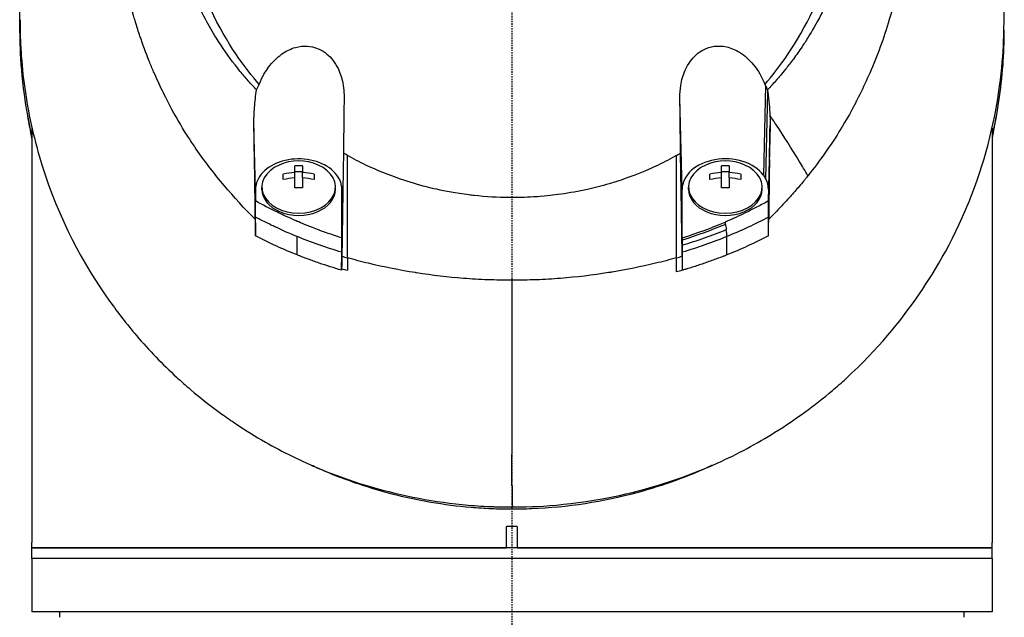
# Model space of a CAD drawing. Header units: millimetres. Extents: x 0 to 4378, y 0 to 2376.
# Tile 179 of 236: x 2207 to 2299, y 1583 to 1639. Entities that reach past the tile are written whole.
import ezdxf

# ---------------------------------------------------------------- set-up
doc = ezdxf.new("R2010")
doc.units = ezdxf.units.MM
doc.header["$LTSCALE"] = 0.2
doc.linetypes.add('CENTER2', pattern=[1.125, 0.75, -0.125, 0.125, -0.125])
doc.layers.add('02_Center Line', color=1, linetype='CENTER2')

# ---------------------------------------------------------------- blocks, each defined once
blk = doc.blocks.new('A$C6df8b870')
for p, q in [((23.754, 972.87), (23.572, 964.461)), ((23.789, 964.118), (23.976, 972.252)), ((15.954, 963.124), (15.742, 971.711)), ((-45, 968.893), (-45, 930)), ((-24.042, 963.124), (-24.19, 969.131)), ((24.19, 969.112), (24.042, 963.124)), ((45, 968.859), (45, 930)), ((24.042, 962.042), (24.138, 965.931)), ((-20.363, 964.704), (-20.363, 965.313)), ((-20.363, 964.786), (-19.638, 964.786)), ((-20.363, 964.191), (-20.363, 964.704)), ((-19.638, 965.313), (-19.638, 964.704)), ((-19.638, 964.191), (-19.638, 964.704)), ((19.637, 964.704), (19.637, 965.313)), ((19.637, 964.786), (20.362, 964.786)), ((19.637, 964.191), (19.637, 964.704)), ((20.362, 965.313), (20.362, 964.704)), ((20.362, 964.191), (20.362, 964.704)), ((-21.45, 964.032), (-21.45, 964.544)), ((-20.363, 963.263), (-20.363, 964.191)), ((-19.638, 964.191), (-19.638, 963.263)), ((-18.55, 964.544), (-18.55, 964.032)), ((18.55, 964.032), (18.55, 964.544)), ((19.637, 963.263), (19.637, 964.191)), ((20.362, 964.191), (20.362, 963.263)), ((21.45, 964.544), (21.45, 964.032)), ((-24.042, 963.124), (-24.042, 962.035)), ((-23.45, 963.124), (-23.45, 963.336)), ((-16.55, 963.124), (-16.55, 963.336)), ((15.954, 958.581), (15.954, 963.124)), ((16.55, 963.124), (16.55, 963.336)), ((23.45, 963.124), (23.45, 963.336)), ((24.042, 963.124), (24.042, 962.042)), ((-15.877, 961.702), (-15.954, 958.574)), ((-21.5, 960.736), (-21.5, 960.736)), ((21.5, 960.734), (21.5, 960.735)), ((-18.5, 959.459), (-18.5, 959.461)), ((18.5, 959.459), (18.5, 959.459)), ((-20.133, 956.974), (-20.143, 958.694)), ((-15.954, 958.419), (-15.954, 956.616)), ((15.954, 958.362), (15.954, 956.854)), ((16.491, 958.752), (16.49, 958.752)), ((20.133, 956.974), (20.143, 958.699)), ((-18.5, 958.064), (-18.5, 958.064)), ((-0.001, 933.164), (0.032, 933.345)), ((0.5, 931.5), (-0.5, 931.5)), ((-0.5, 929.5), (-0.5, 931.5)), ((0.5, 931.5), (0.5, 929.5)), ((-45, 929.5), (-45, 930)), ((-45, 929.5), (-0.5, 929.5)), ((45, 929.5), (-45, 929.5)), ((-45, 928.5), (-45, 929.5)), ((0.5, 929.5), (45, 929.5)), ((45, 929.5), (45, 930)), ((45, 928.5), (45, 929.5)), ((45, 928.5), (-45, 928.5)), ((-45, 928.5), (-45, 923.5)), ((45, 928.5), (-45, 928.5)), ((45, 928.5), (45, 923.5)), ((45, 923.5), (-45, 923.5)), ((-42.394, 923), (-42.403, 923.5)), ((42.394, 923), (42.403, 923.5))]:
    blk.add_line(p, q)
for centre, radius, start, end in [((0, 979.85), 34, 349.8634, 349.87184), ((-20, 961.271), 4.52, 65.95452, 114.04548), ((20, 961.271), 4.52, 65.95452, 114.04548), ((-11, 952.85), 3, 102.038, 102.16364), ((10, 952.85), 3, 69.72097, 69.84456)]:
    blk.add_arc(centre, radius, start, end)
for centre, major_axis, ratio, start_param, end_param in [((25.746, 966.67), (-4.318, 6.861), 0.066355, 5.03673, 5.186484), ((-15.465, 1010.5), (0.009, -189.034), 0.000173, 1.282225, 1.334851), ((-82.949, 920.939), (-122.611, -1.093), 0.817867, 3.578968, 3.594019), ((-20, 963.336), (-3.45, 0), 0.706849, 5.275451, 10.432512), ((-20, 961.527), (-4.505, 0), 0.707364, 4.792943, 5.040089), ((-20, 962.296), (-4.281, 0), 0.707364, 4.627603, 4.797175), ((-20, 961.527), (-4.505, 0), 0.707364, 4.384689, 4.631835), ((20, 963.336), (-3.45, 0), 0.706849, 5.275451, 10.432512), ((20, 961.527), (-4.505, 0), 0.707364, 4.792943, 5.040089), ((20, 962.296), (-4.281, 0), 0.707364, 4.627603, 4.797175), ((20, 961.527), (-4.505, 0), 0.707364, 4.384689, 4.631835), ((-20, 961.015), (4.505, 0), 0.707364, 1.65135, 1.898497), ((-20, 961.015), (4.505, 0), 0.707364, 1.243096, 1.490243), ((20, 961.015), (4.505, 0), 0.707364, 1.65135, 1.898497), ((20, 961.015), (4.505, 0), 0.707364, 1.243096, 1.490243), ((19.998, 963.124), (4.044, 0), 0.706849, 0.355192, 0.486778), ((21.007, 963.252), (-3.021, 0.364), 0.806654, 3.238126, 3.649365), ((-20, 963.124), (-3.45, 0), 0.706849, 0, 3.141593), ((-20, 960.246), (4.281, 0), 0.707364, 1.486011, 1.655582), ((20, 963.124), (-3.45, 0), 0.706849, 0, 3.141593), ((20, 960.246), (4.281, 0), 0.707364, 1.486011, 1.655582), ((14.734, 2396.847), (-15.358, 2810.661), 0.019308, 2.107157, 2.107804), ((-17.57, 2390.586), (-13.082, -2797.514), 0.020098, 1.033584, 1.034234), ((20, 959.245), (-3.531, 0), 0.707072, 0.192677, 0.192795), ((-0.557, 982.717), (40.367, -0.369), 0.695009, 4.327531, 4.341375), ((312.34, 953.114), (-327.572, 13.055), 0.877312, 0.032916, 0.036985), ((0.485, 982.84), (-40.482, -0.373), 0.696524, 1.942527, 1.956452), ((14.673, 1384.443), (-0.363, 893.074), 0.000745, 4.21124, 4.21293), ((-0.263, 981.828), (40.766, 0.275), 0.693469, 4.312155, 4.326464), ((-26.159, 1277.926), (-19.981, 359.462), 0.01313, 2.682708, 2.682735), ((26.112, 1277.929), (19.971, 359.462), 0.013289, 3.600425, 3.600452), ((-13.699, 1284.64), (-10.578, 364.96), 0.006693, 2.698863, 2.698906), ((-0.101, 991.799), (-0.016, 181.659), 0.000557, 4.396308, 4.506169), ((13.659, 1284.643), (10.576, 364.961), 0.006838, 3.584265, 3.584308), ((31.934, 1128.575), (11.016, 393.304), 0.077455, 2.086587, 2.092395)]:
    blk.add_ellipse(centre, major_axis=major_axis, ratio=ratio, start_param=start_param, end_param=end_param)
for points, knots in [([(-24.065, 960.314), (-26.106, 962.331), (-27.952, 964.523), (-29.837, 967.249), (-30.073, 967.601), (-30.42, 968.136), (-30.54, 968.325), (-31.26, 969.474), (-31.751, 970.351), (-32.527, 971.864), (-32.815, 972.449), (-33.22, 973.312), (-33.359, 973.616), (-33.528, 974), (-33.563, 974.082), (-33.736, 974.483), (-33.875, 974.815), (-34.321, 975.92), (-34.611, 976.699), (-34.947, 977.69), (-35.014, 977.894), (-35.166, 978.367), (-35.25, 978.637), (-35.383, 979.083), (-35.434, 979.259), (-36.161, 981.813), (-36.621, 984.248), (-36.904, 987.336), (-36.946, 987.967), (-36.999, 989.216), (-37.009, 989.832), (-36.995, 991.665), (-36.927, 992.877), (-36.763, 994.411), (-36.724, 994.734), (-36.639, 995.369), (-36.592, 995.694), (-36.515, 996.175), (-36.489, 996.334), (-36.437, 996.638), (-36.41, 996.789), (-36.28, 997.502), (-36.161, 998.073), (-35.959, 998.936), (-35.886, 999.23), (-35.735, 999.808), (-35.657, 1000.094), (-35.411, 1000.951), (-35.233, 1001.516), (-34.66, 1003.195), (-34.22, 1004.3), (-33.235, 1006.461), (-32.688, 1007.519), (-31.484, 1009.589), (-30.832, 1010.594), (-29.779, 1012.052), (-29.416, 1012.532), (-28.665, 1013.471), (-28.279, 1013.931), (-27.483, 1014.834), (-27.072, 1015.278), (-24.96, 1017.449), (-23.102, 1019.024), (-19.561, 1021.484), (-17.948, 1022.439), (-15.016, 1023.905), (-13.725, 1024.465), (-11.912, 1025.14), (-11.413, 1025.314), (-10.691, 1025.55), (-10.47, 1025.619), (-9.834, 1025.815), (-9.413, 1025.936), (-8.267, 1026.247), (-7.528, 1026.425), (-6.226, 1026.697), (-5.665, 1026.801), (-4.892, 1026.925), (-4.68, 1026.957), (-3.726, 1027.092), (-2.981, 1027.173), (-1.487, 1027.282), (-0.738, 1027.31), (0.012, 1027.31)], [0.000001, 0.000001, 0.000001, 0.000001, 0.87198, 0.87198, 0.998176, 0.998176, 1.064575, 1.064575, 1.41457, 1.41457, 1.596219, 1.596219, 1.693857, 1.693857, 1.719166, 1.719166, 1.837725, 1.837725, 2.111396, 2.111396, 2.182409, 2.182409, 2.276499, 2.276499, 2.337341, 2.337341, 3.162147, 3.162147, 3.373842, 3.373842, 3.579811, 3.579811, 3.984502, 3.984502, 4.09507, 4.09507, 4.202311, 4.202311, 4.255972, 4.255972, 4.304596, 4.304596, 4.486711, 4.486711, 4.581165, 4.581165, 4.673894, 4.673894, 4.859509, 4.859509, 5.231419, 5.231419, 5.60592, 5.60592, 5.979077, 5.979077, 6.165933, 6.165933, 6.351964, 6.351964, 6.539189, 6.539189, 7.288579, 7.288579, 7.860772, 7.860772, 8.290537, 8.290537, 8.451715, 8.451715, 8.522248, 8.522248, 8.654959, 8.654959, 8.889881, 8.889881, 9.06617, 9.06617, 9.132077, 9.132077, 9.362293, 9.362293, 9.592797, 9.592797, 9.592797, 9.592797]), ([(0.012, 1027.31), (0.798, 1027.31), (1.618, 1027.279), (2.467, 1027.21), (3.256, 1027.147), (4.07, 1027.052), (4.907, 1026.923), (5.088, 1026.895), (5.27, 1026.865), (5.453, 1026.834), (6.94, 1026.58), (8.355, 1026.243), (9.696, 1025.853), (10.052, 1025.749), (10.403, 1025.641), (10.749, 1025.53), (11.955, 1025.142), (13.142, 1024.695), (14.307, 1024.192), (15.804, 1023.545), (17.262, 1022.804), (18.669, 1021.974), (19.292, 1021.606), (19.906, 1021.22), (20.509, 1020.817), (21.268, 1020.31), (22.003, 1019.78), (22.713, 1019.23), (24.02, 1018.217), (25.24, 1017.134), (26.371, 1015.996), (27.123, 1015.239), (27.835, 1014.458), (28.506, 1013.656), (28.877, 1013.213), (29.234, 1012.766), (29.577, 1012.314), (30.589, 1010.984), (31.485, 1009.618), (32.27, 1008.235), (32.961, 1007.019), (33.565, 1005.79), (34.09, 1004.56), (34.824, 1002.838), (35.387, 1001.146), (35.812, 999.515), (35.846, 999.386), (35.879, 999.257), (35.911, 999.128), (36.011, 998.726), (36.104, 998.323), (36.189, 997.921), (36.275, 997.514), (36.354, 997.108), (36.426, 996.702), (36.498, 996.292), (36.564, 995.883), (36.623, 995.474), (36.681, 995.076), (36.732, 994.677), (36.777, 994.279), (36.778, 994.265), (36.78, 994.251), (36.782, 994.237), (36.972, 992.522), (37.036, 990.842), (36.994, 989.21), (36.948, 987.453), (36.782, 985.753), (36.522, 984.122), (36.498, 983.97), (36.473, 983.819), (36.447, 983.668), (36.177, 982.087), (35.814, 980.54), (35.37, 979.035), (34.858, 977.303), (34.238, 975.624), (33.534, 974.013), (33.459, 973.842), (33.383, 973.672), (33.306, 973.501), (33.008, 972.846), (32.688, 972.186), (32.359, 971.54), (32.285, 971.395), (32.211, 971.25), (32.135, 971.105), (31.818, 970.498), (31.463, 969.848), (31.016, 969.104), (30.954, 969), (30.889, 968.894), (30.823, 968.787), (30.362, 968.035), (29.847, 967.256), (29.318, 966.505), (28.807, 965.781), (28.283, 965.082), (27.742, 964.404)], [0, 0, 0, 0, 0.0293646, 0.0293646, 0.0293646, 0.0566154, 0.0566154, 0.0566154, 0.0625, 0.0625, 0.0625, 0.1118856, 0.1118856, 0.1118856, 0.125, 0.125, 0.125, 0.1687706, 0.1687706, 0.1687706, 0.2250488, 0.2250488, 0.2250488, 0.25, 0.25, 0.25, 0.2807426, 0.2807426, 0.2807426, 0.3373462, 0.3373462, 0.3373462, 0.375, 0.375, 0.375, 0.394127, 0.394127, 0.394127, 0.4504604, 0.4504604, 0.4504604, 0.5, 0.5, 0.5, 0.5625, 0.5625, 0.5625, 0.5671142, 0.5671142, 0.5671142, 0.581501, 0.581501, 0.581501, 0.5960263, 0.5960263, 0.5960263, 0.6106942, 0.6106942, 0.6106942, 0.625, 0.625, 0.625, 0.6254725, 0.6254725, 0.6254725, 0.6826656, 0.6826656, 0.6826656, 0.7442648, 0.7442648, 0.7442648, 0.75, 0.75, 0.75, 0.8049855, 0.8049855, 0.8049855, 0.8682916, 0.8682916, 0.8682916, 0.875, 0.875, 0.875, 0.9005062, 0.9005062, 0.9005062, 0.90625, 0.90625, 0.90625, 0.9336735, 0.9336735, 0.9336735, 0.9375, 0.9375, 0.9375, 0.9693103, 0.9693103, 0.9693103, 1, 1, 1, 1]), ([(-23.946, 972.446), (-24.213, 972.728), (-24.475, 973.018), (-24.979, 973.593), (-25.228, 973.887), (-25.633, 974.384), (-25.794, 974.585), (-26.581, 975.598), (-27.171, 976.436), (-28.079, 977.879), (-28.421, 978.467), (-29.171, 979.859), (-29.566, 980.677), (-30.125, 981.982), (-30.316, 982.461), (-30.698, 983.497), (-30.886, 984.054), (-31.251, 985.261), (-31.424, 985.91), (-31.748, 987.311), (-31.891, 988.065), (-32.135, 989.687), (-32.226, 990.558), (-32.293, 991.657), (-32.304, 991.882), (-32.331, 992.602), (-32.337, 993.101), (-32.324, 994.094), (-32.305, 994.588), (-32.242, 995.582), (-32.197, 996.08), (-32.083, 997.063), (-32.013, 997.559), (-31.858, 998.481), (-31.77, 998.949), (-31.618, 999.652), (-31.56, 999.904), (-31.381, 1000.641), (-31.252, 1001.119), (-30.98, 1002.032), (-30.843, 1002.458), (-30.529, 1003.364), (-30.351, 1003.837), (-29.973, 1004.77), (-29.773, 1005.23), (-28.713, 1007.509), (-27.681, 1009.25), (-26.178, 1011.296), (-25.866, 1011.7), (-25.223, 1012.491), (-24.891, 1012.879), (-23.869, 1014.017), (-23.15, 1014.743), (-21.638, 1016.128), (-20.846, 1016.787), (-19.314, 1017.941), (-18.584, 1018.445), (-16.518, 1019.75), (-15.143, 1020.488), (-12.645, 1021.609), (-11.549, 1022.033), (-9.592, 1022.673), (-8.742, 1022.915), (-7.238, 1023.279), (-6.589, 1023.417), (-5.69, 1023.579), (-5.444, 1023.62), (-4.337, 1023.795), (-3.473, 1023.897), (-1.733, 1024.033), (-0.861, 1024.068), (0.011, 1024.067)], [0.000001, 0.000001, 0.000001, 0.000001, 0.11946, 0.11946, 0.241052, 0.241052, 0.321692, 0.321692, 0.643653, 0.643653, 0.858623, 0.858623, 1.144694, 1.144694, 1.308122, 1.308122, 1.494874, 1.494874, 1.708069, 1.708069, 1.951832, 1.951832, 2.230695, 2.230695, 2.303189, 2.303189, 2.46479, 2.46479, 2.625297, 2.625297, 2.787922, 2.787922, 2.946664, 2.946664, 3.08253, 3.08253, 3.156368, 3.156368, 3.305764, 3.305764, 3.43529, 3.43529, 3.579096, 3.579096, 3.721833, 3.721833, 4.292184, 4.292184, 4.435257, 4.435257, 4.578157, 4.578157, 4.862917, 4.862917, 5.148905, 5.148905, 5.393875, 5.393875, 5.822939, 5.822939, 6.144758, 6.144758, 6.385994, 6.385994, 6.566823, 6.566823, 6.63475, 6.63475, 6.873456, 6.873456, 7.112007, 7.112007, 7.112007, 7.112007]), ([(0.011, 1024.067), (0.381, 1024.067), (1.185, 1024.069), (2.417, 1023.98), (3.126, 1023.929), (3.691, 1023.866), (4.113, 1023.814), (4.409, 1023.777), (4.635, 1023.746), (4.792, 1023.723), (5.923, 1023.558), (7.045, 1023.336), (8.151, 1023.058), (8.588, 1022.949), (9.022, 1022.83), (9.454, 1022.703), (10.334, 1022.444), (11.202, 1022.15), (12.056, 1021.821), (13.181, 1021.387), (14.281, 1020.894), (15.349, 1020.343), (15.493, 1020.269), (15.632, 1020.195), (15.767, 1020.124), (17.391, 1019.256), (18.342, 1018.597), (18.735, 1018.329), (18.776, 1018.301), (18.939, 1018.191), (19.22, 1017.992), (19.732, 1017.629), (20.639, 1016.976), (21.837, 1015.924), (22.012, 1015.77), (22.186, 1015.614), (22.358, 1015.456), (23.34, 1014.556), (24.27, 1013.591), (25.138, 1012.568), (25.802, 1011.785), (26.429, 1010.968), (27.017, 1010.12), (27.195, 1009.862), (27.362, 1009.613), (27.518, 1009.372), (28.57, 1007.754), (29.148, 1006.564), (29.456, 1005.917), (29.499, 1005.826), (29.536, 1005.746), (29.569, 1005.677), (29.791, 1005.197), (30.319, 1004.081), (30.906, 1002.251), (31.039, 1001.837), (31.174, 1001.386), (31.305, 1000.898), (31.545, 1000.008), (31.722, 999.187), (31.856, 998.441), (32.033, 997.462), (32.136, 996.614), (32.202, 995.903), (32.247, 995.421), (32.277, 994.972), (32.296, 994.556), (32.317, 994.123), (32.326, 993.726), (32.328, 993.366), (32.33, 993.108), (32.329, 992.85), (32.324, 992.592), (32.316, 992.174), (32.299, 991.755), (32.273, 991.337), (32.262, 991.165), (32.25, 990.994), (32.237, 990.822), (32.186, 990.185), (32.114, 989.542), (32.019, 988.894), (31.901, 988.096), (31.749, 987.29), (31.559, 986.479), (31.505, 986.251), (31.449, 986.022), (31.389, 985.792), (31.242, 985.227), (31.078, 984.665), (30.898, 984.109), (30.645, 983.327), (30.359, 982.555), (30.042, 981.794), (29.929, 981.522), (29.811, 981.251), (29.69, 980.982), (29.453, 980.459), (29.22, 979.983), (28.998, 979.552), (28.527, 978.64), (28.104, 977.928), (27.773, 977.396), (27.525, 976.998), (27.327, 976.701), (27.192, 976.499), (26.929, 976.107), (26.656, 975.72), (26.374, 975.339), (26.142, 975.026), (25.904, 974.717), (25.66, 974.412), (25.27, 973.924), (24.986, 973.595), (24.826, 973.412), (24.82, 973.406), (24.815, 973.399), (24.809, 973.393), (24.528, 973.071), (24.241, 972.755), (23.947, 972.444)], [-1, -1, -1, -1, -0.967857, -0.967857, -0.967857, -0.948942, -0.948942, -0.948942, -0.935714, -0.935714, -0.935714, -0.889625, -0.889625, -0.889625, -0.871429, -0.871429, -0.871429, -0.83445, -0.83445, -0.83445, -0.785714, -0.785714, -0.785714, -0.781613, -0.781613, -0.781613, -0.732143, -0.732143, -0.732143, -0.713138, -0.713138, -0.713138, -0.678571, -0.678571, -0.678571, -0.668891, -0.668891, -0.668891, -0.613661, -0.613661, -0.613661, -0.571429, -0.571429, -0.571429, -0.563197, -0.563197, -0.563197, -0.507759, -0.507759, -0.507759, -0.5, -0.5, -0.5, -0.441747, -0.441747, -0.441747, -0.428571, -0.428571, -0.428571, -0.397698, -0.397698, -0.397698, -0.357143, -0.357143, -0.357143, -0.339649, -0.339649, -0.339649, -0.321429, -0.321429, -0.321429, -0.310561, -0.310561, -0.310561, -0.292949, -0.292949, -0.292949, -0.285714, -0.285714, -0.285714, -0.258021, -0.258021, -0.258021, -0.223914, -0.223914, -0.223914, -0.214286, -0.214286, -0.214286, -0.189719, -0.189719, -0.189719, -0.155218, -0.155218, -0.155218, -0.142857, -0.142857, -0.142857, -0.12766, -0.12766, -0.12766, -0.095508, -0.095508, -0.095508, -0.071429, -0.071429, -0.071429, -0.051836, -0.051836, -0.051836, -0.035714, -0.035714, -0.035714, -0.017857, -0.017857, -0.017857, -0.017513, -0.017513, -0.017513, 0, 0, 0, 0]), ([(-23.702, 972.967), (-24.989, 974.459), (-26.745, 976.753), (-29.376, 982.491), (-30.152, 985.136), (-30.787, 989.645), (-30.862, 991.465), (-30.545, 997.362), (-29.442, 1001.03), (-26.207, 1007.556), (-23.844, 1010.613), (-18.339, 1015.453), (-15.349, 1017.299), (-10.681, 1019.221), (-9.214, 1019.707), (-6.392, 1020.427), (-5.041, 1020.684), (-2.486, 1021.007), (-1.233, 1021.097), (0.011, 1021.096)], [0.000001, 0.000001, 0.000001, 0.000001, 0.607771, 0.607771, 1.082512, 1.082512, 1.397802, 1.397802, 2.118274, 2.118274, 2.902051, 2.902051, 3.602042, 3.602042, 3.908849, 3.908849, 4.182215, 4.182215, 4.425038, 4.425038, 4.425038, 4.425038]), ([(23.703, 972.964), (24.989, 974.455), (26.745, 976.746), (29.375, 982.479), (30.152, 985.121), (30.789, 989.625), (30.865, 991.444), (30.552, 997.34), (29.452, 1001.009), (26.223, 1007.538), (23.862, 1010.597), (18.361, 1015.44), (15.373, 1017.288), (10.705, 1019.214), (9.238, 1019.7), (6.417, 1020.422), (5.066, 1020.68), (2.51, 1021.005), (1.256, 1021.096), (0.011, 1021.096)], [-6.796105, -6.796105, -6.796105, -6.796105, -5.863118, -5.863118, -5.134414, -5.134414, -4.650457, -4.650457, -3.543767, -3.543767, -2.339879, -2.339879, -1.264734, -1.264734, -0.793197, -0.793197, -0.373483, -0.373483, 0, 0, 0, 0]), ([(0.032, 933.345), (2.084, 933.341), (5.674, 933.477), (13.304, 935.142), (16.378, 936.159), (21.153, 938.315), (22.963, 939.298), (25.625, 940.956), (26.558, 941.586), (28.345, 942.889), (29.2, 943.56), (30.473, 944.636), (30.899, 945.011), (34.343, 948.154), (36.464, 950.852), (39.388, 955.017), (41.258, 958.04), (44.27, 965.501), (45.214, 969.136), (46.151, 976.028), (46.131, 978.448), (46.125, 981.328), (46.138, 983.268), (45.679, 987.705), (45.376, 989.55), (43.899, 995.974), (42.341, 999.522), (40.376, 1003.342), (39.608, 1004.67), (37.169, 1008.428), (35.293, 1010.801), (31.145, 1015.054), (29.053, 1016.821), (26.916, 1018.345)], [0, 0, 0, 0, 0.615438, 0.615438, 1.069569, 1.069569, 1.371276, 1.371276, 1.544721, 1.544721, 1.716113, 1.716113, 1.805171, 1.805171, 2.453917, 2.453917, 3.119268, 3.119268, 3.710855, 3.710855, 4.236876, 4.236876, 4.642605, 4.642605, 4.934699, 4.934699, 5.667174, 5.667174, 6.066186, 6.066186, 6.818123, 6.818123, 7.507371, 7.507371, 7.507371, 7.507371]), ([(-45, 968.097), (-45.296, 969.398), (-45.532, 970.706), (-46.151, 975.261), (-46.131, 977.745), (-46.125, 980.577), (-46.138, 982.427), (-45.686, 986.805), (-45.398, 988.612), (-45, 990.4)], [3.498131, 3.498131, 3.498131, 3.498131, 3.710855, 3.710855, 4.236876, 4.236876, 4.642605, 4.642605, 4.924145, 4.924145, 4.924145, 4.924145]), ([(-46.119, 979.03), (-46.119, 978.758), (-46.119, 978.516), (-46.109, 977.888), (-46.101, 977.603), (-46.071, 976.746), (-46.04, 976.175), (-45.916, 974.464), (-45.789, 973.325), (-45.279, 969.914), (-44.763, 967.656), (-42.479, 960.33), (-40.207, 956.14), (-37.335, 952.107), (-36.924, 951.556), (-36.09, 950.484), (-35.646, 949.937), (-34.014, 948.021), (-32.768, 946.732), (-31.018, 945.122), (-30.585, 944.738), (-29.194, 943.553), (-28.221, 942.79), (-26.756, 941.736), (-26.299, 941.419), (-24.958, 940.527), (-24.054, 939.968), (-21.497, 938.506), (-19.769, 937.644), (-15.232, 935.767), (-12.337, 934.882), (-7.789, 933.968), (-6.245, 933.734), (-3.903, 933.498), (-3.118, 933.439), (-2.134, 933.39), (-1.937, 933.382), (-1.594, 933.369), (-1.445, 933.365), (-1.076, 933.355), (-0.854, 933.35), (-0.522, 933.346), (-0.411, 933.346), (-0.245, 933.345), (-0.189, 933.345), (-0.064, 933.345), (-0.007, 933.345), (0.032, 933.345)], [0, 0, 0, 0, 0.115596, 0.115596, 0.212113, 0.212113, 0.405093, 0.405093, 0.790972, 0.790972, 1.563393, 1.563393, 3.332159, 3.332159, 3.60987, 3.60987, 3.890806, 3.890806, 4.623507, 4.623507, 4.856845, 4.856845, 5.35641, 5.35641, 5.576842, 5.576842, 5.990665, 5.990665, 6.711546, 6.711546, 7.79125, 7.79125, 8.330789, 8.330789, 8.599474, 8.599474, 8.666532, 8.666532, 8.716444, 8.716444, 8.791539, 8.791539, 8.829086, 8.829086, 8.847858, 8.847858, 8.871461, 8.871461, 8.871461, 8.871461]), ([(46.119, 978.033), (46.119, 977.832), (46.118, 977.63), (46.109, 977.086), (46.101, 976.801), (46.071, 975.943), (46.04, 975.372), (45.916, 973.661), (45.789, 972.522), (45.454, 970.284), (45.248, 969.186), (45, 968.093)], [0.028445, 0.028445, 0.028445, 0.028445, 0.115596, 0.115596, 0.212113, 0.212113, 0.405093, 0.405093, 0.790972, 0.790972, 1.16549, 1.16549, 1.16549, 1.16549]), ([(-23.702, 972.967), (-23.414, 973.706), (-23.075, 974.229), (-22.474, 975.042), (-22.051, 975.477), (-21.182, 976.089), (-20.754, 976.301), (-19.936, 976.531), (-19.556, 976.577), (-18.93, 976.537), (-18.531, 976.483), (-17.816, 976.151), (-17.574, 975.996), (-17.148, 975.641), (-16.963, 975.447), (-16.607, 974.991), (-16.444, 974.723), (-16.104, 974.02), (-15.959, 973.567), (-15.736, 972.445), (-15.737, 971.89), (-15.747, 971.249), (-15.75, 971.024), (-15.768, 969.373), (-15.784, 967.989), (-15.802, 966.521)], [-1.7193, -1.7193, -1.7193, -1.7193, -1.556708, -1.556708, -1.329106, -1.329106, -1.145925, -1.145925, -0.996981, -0.996981, -0.898581, -0.898581, -0.842466, -0.842466, -0.790237, -0.790237, -0.729818, -0.729818, -0.639276, -0.639276, -0.510567, -0.510567, -0.441089, -0.441089, -0.000001, -0.000001, -0.000001, -0.000001]), ([(15.742, 971.711), (15.737, 972.097), (15.763, 972.484), (15.901, 973.363), (16.04, 973.855), (16.379, 974.609), (16.54, 974.892), (16.893, 975.369), (17.074, 975.57), (17.485, 975.933), (17.713, 976.091), (18.272, 976.378), (18.606, 976.484), (19.336, 976.585), (19.722, 976.565), (20.535, 976.387), (20.95, 976.21), (21.823, 975.672), (22.256, 975.276), (23.08, 974.276), (23.443, 973.637), (23.703, 972.964)], [-1.287776, -1.287776, -1.287776, -1.287776, -1.17213, -1.17213, -1.019695, -1.019695, -0.921183, -0.921183, -0.838385, -0.838385, -0.753104, -0.753104, -0.6452, -0.6452, -0.526866, -0.526866, -0.39063, -0.39063, -0.216277, -0.216277, -0.000001, -0.000001, -0.000001, -0.000001]), ([(-23.946, 972.446), (-23.911, 972.535), (-23.873, 972.624), (-23.792, 972.798), (-23.748, 972.883), (-23.702, 972.967)], [0.000001, 0.000001, 0.000001, 0.000001, 0.03091282, 0.03091282, 0.06156354, 0.06156354, 0.06156354, 0.06156354]), ([(23.703, 972.964), (23.712, 972.949), (23.721, 972.933), (23.738, 972.901), (23.746, 972.886), (23.754, 972.87)], [0.000001, 0.000001, 0.000001, 0.000001, 0.00573737, 0.00573737, 0.01147026, 0.01147026, 0.01147026, 0.01147026]), ([(-24.19, 969.131), (-24.199, 969.69), (-24.179, 970.253), (-24.095, 971.355), (-24.03, 971.905), (-23.946, 972.446)], [0.000001, 0.000001, 0.000001, 0.000001, 0.1746079, 0.1746079, 0.3493254, 0.3493254, 0.3493254, 0.3493254]), ([(23.754, 972.87), (23.791, 972.801), (23.825, 972.731), (23.889, 972.589), (23.919, 972.516), (23.947, 972.444)], [-0.0500658, -0.0500658, -0.0500658, -0.0500658, -0.02509441, -0.02509441, -0.0000013, -0.0000013, -0.0000013, -0.0000013]), ([(23.947, 972.444), (23.952, 972.412), (23.957, 972.38), (23.967, 972.316), (23.972, 972.284), (23.976, 972.252)], [-0.02064642, -0.02064642, -0.02064642, -0.02064642, -0.01032333, -0.01032333, -0.000001, -0.000001, -0.000001, -0.000001]), ([(23.976, 972.252), (24.033, 971.869), (24.079, 971.482), (24.145, 970.75), (24.167, 970.404), (24.18, 970.057)], [-0.2327954, -0.2327954, -0.2327954, -0.2327954, -0.1091652, -0.1091652, -0.0000023, -0.0000023, -0.0000023, -0.0000023]), ([(15.802, 966.52), (15.791, 967.393), (15.782, 968.246), (15.762, 969.985), (15.752, 970.862), (15.742, 971.711)], [0, 0, 0, 0, 0.2619947, 0.2619947, 0.5224569, 0.5224569, 0.5224569, 0.5224569]), ([(24.18, 970.057), (24.186, 969.899), (24.189, 969.741), (24.193, 969.426), (24.192, 969.269), (24.19, 969.112)], [0.00000234, 0.00000234, 0.00000234, 0.00000234, 0.04985193, 0.04985193, 0.09909559, 0.09909559, 0.09909559, 0.09909559]), ([(-24.065, 960.314), (-24.082, 961.716), (-24.099, 963.209), (-24.142, 966.192), (-24.167, 967.701), (-24.19, 969.131)], [0.000001, 0.000001, 0.000001, 0.000001, 0.4445869, 0.4445869, 0.8865288, 0.8865288, 0.8865288, 0.8865288]), ([(24.138, 965.931), (24.147, 966.47), (24.155, 966.991), (24.172, 968.049), (24.181, 968.581), (24.19, 969.112)], [-0.3335568, -0.3335568, -0.3335568, -0.3335568, -0.1665993, -0.1665993, -0.0000015, -0.0000015, -0.0000015, -0.0000015]), ([(-15.802, 966.521), (-15.814, 965.715), (-15.826, 964.911), (-15.851, 963.304), (-15.864, 962.503), (-15.877, 961.702)], [0.000001, 0.000001, 0.000001, 0.000001, 0.2490275, 0.2490275, 0.498054, 0.498054, 0.498054, 0.498054]), ([(-15.431, 966.311), (-15.481, 966.339), (-15.543, 966.375), (-15.678, 966.451), (-15.74, 966.486), (-15.802, 966.521)], [-0.04707166, -0.04707166, -0.04707166, -0.04707166, -0.02156687, -0.02156687, -0.00000099, -0.00000099, -0.00000099, -0.00000099]), ([(15.431, 966.309), (15.481, 966.337), (15.544, 966.373), (15.678, 966.45), (15.74, 966.484), (15.802, 966.52)], [0.0000016, 0.0000016, 0.0000016, 0.0000016, 0.0174157, 0.0174157, 0.03206713, 0.03206713, 0.03206713, 0.03206713]), ([(15.954, 956.854), (15.939, 957.757), (15.925, 958.661), (15.905, 959.877), (15.901, 960.186), (15.889, 960.907), (15.883, 961.319), (15.851, 963.322), (15.826, 964.916), (15.802, 966.52)], [0.000011, 0.000011, 0.000011, 0.000011, 0.283245, 0.283245, 0.37959, 0.37959, 0.507687, 0.507687, 1.002395, 1.002395, 1.002395, 1.002395]), ([(-15.954, 958.574), (-15.954, 959.988), (-15.954, 961.401), (-15.954, 962.815), (-15.954, 962.956), (-15.949, 963.097), (-15.957, 963.239), (-15.965, 963.38), (-15.988, 963.522), (-16.025, 963.66), (-16.174, 964.212), (-16.555, 964.727), (-17.12, 965.132), (-17.684, 965.536), (-18.409, 965.812), (-19.188, 965.924), (-19.967, 966.037), (-20.8, 965.981), (-21.533, 965.768), (-22.266, 965.556), (-22.915, 965.182), (-23.357, 964.715), (-23.8, 964.248), (-24.042, 963.687), (-24.042, 963.124)], [-1, -1, -1, -1, -0.687492, -0.687492, -0.687492, -0.656242, -0.656242, -0.656242, -0.624991, -0.624991, -0.624991, -0.499988, -0.499988, -0.499988, -0.374985, -0.374985, -0.374985, -0.249982, -0.249982, -0.249982, -0.124979, -0.124979, -0.124979, 0, 0, 0, 0]), ([(0.006, 962.349), (-0.074, 962.349), (-0.153, 962.349), (-0.233, 962.35), (-1.344, 962.358), (-2.452, 962.424), (-3.552, 962.545), (-3.714, 962.563), (-3.876, 962.582), (-4.038, 962.602), (-5.255, 962.754), (-6.257, 962.947), (-7.052, 963.125), (-7.419, 963.206), (-7.742, 963.285), (-8.022, 963.357), (-8.842, 963.567), (-9.652, 963.809), (-10.45, 964.081), (-11.561, 964.461), (-12.648, 964.9), (-13.699, 965.404), (-14.288, 965.687), (-14.866, 965.989), (-15.431, 966.311)], [-1, -1, -1, -1, -0.9852531, -0.9852531, -0.9852531, -0.7801742, -0.7801742, -0.7801742, -0.75, -0.75, -0.75, -0.5788911, -0.5788911, -0.5788911, -0.5, -0.5, -0.5, -0.3424334, -0.3424334, -0.3424334, -0.1230002, -0.1230002, -0.1230002, 0, 0, 0, 0]), ([(15.431, 966.309), (14.867, 965.989), (14.292, 965.688), (13.706, 965.406), (13.406, 965.261), (13.103, 965.122), (12.798, 964.988), (11.867, 964.579), (11.081, 964.289), (10.464, 964.077), (9.826, 963.858), (9.367, 963.721), (9.096, 963.642), (8.426, 963.447), (7.749, 963.273), (7.067, 963.121), (6.25, 962.94), (5.425, 962.79), (4.594, 962.672), (4.201, 962.617), (3.858, 962.575), (3.566, 962.543), (2.738, 962.453), (2.315, 962.431), (2.304, 962.43), (1.542, 962.375), (0.774, 962.349), (0.006, 962.349)], [-1, -1, -1, -1, -0.8785338, -0.8785338, -0.8785338, -0.8163265, -0.8163265, -0.8163265, -0.6958429, -0.6958429, -0.6958429, -0.5714286, -0.5714286, -0.5714286, -0.4413073, -0.4413073, -0.4413073, -0.2857143, -0.2857143, -0.2857143, -0.2483992, -0.2483992, -0.2483992, -0.1428571, -0.1428571, -0.1428571, 0, 0, 0, 0]), ([(15.431, 956.704), (15.431, 957.671), (15.431, 958.622), (15.431, 959.56), (15.431, 959.562), (15.431, 961.886), (15.431, 964.13), (15.431, 966.309)], [0, 0, 0, 0, 0.298752, 0.298752, 0.299152, 0.299152, 1, 1, 1, 1]), ([(23.572, 964.461), (23.154, 965.024), (22.466, 965.477), (21.645, 965.735), (20.825, 965.994), (19.894, 966.052), (19.021, 965.899), (18.147, 965.745), (17.366, 965.387), (16.811, 964.885), (16.255, 964.382), (15.951, 963.76), (15.954, 963.124)], [-1, -1, -1, -1, -0.75, -0.75, -0.75, -0.5, -0.5, -0.5, -0.25, -0.25, -0.25, 0, 0, 0, 0]), ([(24.138, 965.931), (24.124, 965.082), (24.11, 964.125), (24.086, 962.205), (24.077, 961.284), (24.067, 960.315)], [-0.6290462, -0.6290462, -0.6290462, -0.6290462, -0.3030235, -0.3030235, -0.000001, -0.000001, -0.000001, -0.000001]), ([(27.742, 964.404), (27.722, 964.379), (27.686, 964.334), (27.607, 964.235), (27.573, 964.193), (27.471, 964.067), (27.403, 963.983), (27.198, 963.733), (27.06, 963.568), (26.643, 963.074), (26.361, 962.749), (25.913, 962.247), (25.75, 962.067), (25.341, 961.623), (25.09, 961.356), (24.582, 960.83), (24.326, 960.571), (24.067, 960.315)], [0.0000014, 0.0000014, 0.0000014, 0.0000014, 0.0098251, 0.0098251, 0.017126, 0.017126, 0.0317085, 0.0317085, 0.0608135, 0.0608135, 0.1188975, 0.1188975, 0.1517103, 0.1517103, 0.2002367, 0.2002367, 0.248284, 0.248284, 0.248284, 0.248284]), ([(-15.954, 958.574), (-16.634, 958.787), (-17.324, 959.022), (-18.008, 959.274), (-18.029, 959.282), (-18.051, 959.29), (-18.073, 959.298), (-18.962, 959.628), (-19.593, 959.892), (-19.998, 960.064), (-20.047, 960.085), (-20.093, 960.105), (-20.135, 960.123), (-20.254, 960.174), (-20.373, 960.225), (-20.492, 960.278), (-20.788, 960.408), (-21.083, 960.541), (-21.376, 960.678), (-21.582, 960.774), (-21.787, 960.871), (-21.99, 960.97), (-22.697, 961.313), (-23.376, 961.668), (-24.042, 962.035)], [0, 0, 0, 0, 0.2423045, 0.2423045, 0.2423045, 0.25, 0.25, 0.25, 0.4728655, 0.4728655, 0.4728655, 0.5, 0.5, 0.5, 0.5440062, 0.5440062, 0.5440062, 0.653296, 0.653296, 0.653296, 0.730478, 0.730478, 0.730478, 1, 1, 1, 1]), ([(-24.042, 960.513), (-24.042, 960.544), (-24.042, 960.576), (-24.042, 960.741), (-24.042, 960.876), (-24.042, 961.1), (-24.042, 961.197), (-24.042, 961.431), (-24.042, 961.57), (-24.042, 961.76), (-24.042, 961.821), (-24.042, 961.906), (-24.042, 961.934), (-24.042, 961.986), (-24.042, 962.011), (-24.042, 962.035)], [0.0000442, 0.0000442, 0.0000442, 0.0000442, 0.0097116, 0.0097116, 0.0511475, 0.0511475, 0.0830717, 0.0830717, 0.1307792, 0.1307792, 0.1534797, 0.1534797, 0.1642745, 0.1642745, 0.1745401, 0.1745401, 0.1745401, 0.1745401]), ([(24.042, 962.041), (23.717, 961.863), (23.368, 961.674), (22.992, 961.478), (22.67, 961.31), (22.328, 961.137), (21.964, 960.958), (21.953, 960.953), (21.941, 960.947), (21.93, 960.942), (21.3, 960.634), (20.656, 960.339), (19.998, 960.059)], [0, 0, 0, 0, 0.269103, 0.269103, 0.269103, 0.5, 0.5, 0.5, 0.508944, 0.508944, 0.508944, 1, 1, 1, 1]), ([(24.042, 960.522), (24.042, 960.64), (24.042, 960.718), (24.042, 961.054), (24.042, 961.195), (24.042, 961.459), (24.042, 961.589), (24.042, 961.826), (24.042, 961.939), (24.042, 962.041)], [0.000001, 0.000001, 0.000001, 0.000001, 0.0362936, 0.0362936, 0.0622013, 0.0622013, 0.0877941, 0.0877941, 0.111398, 0.111398, 0.111398, 0.111398]), ([(-15.877, 961.702), (-15.878, 961.608), (-15.88, 961.506), (-15.883, 961.299), (-15.884, 961.197), (-15.889, 960.892), (-15.892, 960.689), (-15.901, 960.082), (-15.907, 959.677), (-15.925, 958.464), (-15.937, 957.657), (-15.949, 956.852)], [-0.5086362, -0.5086362, -0.5086362, -0.5086362, -0.4739534, -0.4739534, -0.441906, -0.441906, -0.3787937, -0.3787937, -0.2524889, -0.2524889, -0.000008, -0.000008, -0.000008, -0.000008]), ([(-20.143, 958.694), (-20.336, 958.772), (-20.68, 958.913), (-21.158, 959.123), (-21.524, 959.284), (-21.822, 959.421), (-22.058, 959.532), (-22.087, 959.545), (-22.114, 959.558), (-22.141, 959.571), (-22.315, 959.653), (-22.637, 959.805), (-23.099, 960.034), (-23.494, 960.231), (-23.807, 960.391), (-24.042, 960.513)], [-1, -1, -1, -1, -0.75, -0.75, -0.75, -0.5269223, -0.5269223, -0.5269223, -0.5, -0.5, -0.5, -0.25, -0.25, -0.25, -0.0000001, -0.0000001, -0.0000001, -0.0000001]), ([(-24.039, 958.751), (-24.039, 959.015), (-24.039, 959.296), (-24.04, 959.872), (-24.041, 960.203), (-24.042, 960.513)], [0, 0, 0, 0, 0.0812517, 0.0812517, 0.1775634, 0.1775634, 0.1775634, 0.1775634]), ([(20.013, 959.84), (20.01, 959.864), (20.008, 959.887), (20.006, 959.91), (20.001, 959.964), (19.998, 960.014), (19.998, 960.059)], [0, 0, 0, 0, 0.294252, 0.294252, 0.294252, 1, 1, 1, 1]), ([(24.041, 958.752), (24.041, 959.026), (24.041, 959.303), (24.041, 959.735), (24.041, 959.893), (24.042, 960.129), (24.042, 960.208), (24.042, 960.326), (24.042, 960.365), (24.042, 960.424), (24.042, 960.444), (24.042, 960.49), (24.042, 960.511), (24.042, 960.522)], [0.000001, 0.000001, 0.000001, 0.000001, 0.0841199, 0.0841199, 0.1324078, 0.1324078, 0.1565043, 0.1565043, 0.16854, 0.16854, 0.1745547, 0.1745547, 0.1827969, 0.1827969, 0.1827969, 0.1827969]), ([(-20.133, 956.974), (-20.784, 957.232), (-21.424, 957.504), (-22.729, 958.095), (-23.391, 958.416), (-24.039, 958.751)], [0, 0, 0, 0, 0.2242367, 0.2242367, 0.4651784, 0.4651784, 0.4651784, 0.4651784]), ([(-15.959, 957.221), (-16.677, 957.439), (-17.38, 957.668), (-18.08, 957.914), (-18.085, 957.915), (-18.089, 957.917), (-18.094, 957.918), (-18.791, 958.163), (-19.484, 958.426), (-20.143, 958.694)], [-1, -1, -1, -1, -0.5031772, -0.5031772, -0.5031772, -0.5, -0.5, -0.5, 0, 0, 0, 0]), ([(-15.959, 957.221), (-15.959, 957.272), (-15.957, 957.52), (-15.954, 958.062), (-15.954, 958.255), (-15.954, 958.419)], [0.00000226, 0.00000226, 0.00000226, 0.00000226, 0.01532774, 0.01532774, 0.02361868, 0.02361868, 0.02361868, 0.02361868]), ([(-15.954, 958.419), (-15.954, 958.426), (-15.954, 958.433), (-15.954, 958.447), (-15.954, 958.454), (-15.954, 958.474), (-15.954, 958.488), (-15.954, 958.514), (-15.954, 958.526), (-15.954, 958.545), (-15.954, 958.551), (-15.954, 958.563), (-15.954, 958.569), (-15.954, 958.574)], [0.000001, 0.000001, 0.000001, 0.000001, 0.00272697, 0.00272697, 0.00542648, 0.00542648, 0.01073802, 0.01073802, 0.01585747, 0.01585747, 0.01837058, 0.01837058, 0.02084972, 0.02084972, 0.02084972, 0.02084972]), ([(15.954, 958.581), (15.954, 958.555), (15.954, 958.529), (15.954, 958.464), (15.954, 958.441), (15.954, 958.427)], [-0.00980477, -0.00980477, -0.00980477, -0.00980477, -0.005935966, -0.005935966, -0.000001, -0.000001, -0.000001, -0.000001]), ([(15.954, 958.427), (15.954, 958.416), (15.954, 958.405), (15.954, 958.384), (15.954, 958.373), (15.954, 958.362)], [-0.009107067, -0.009107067, -0.009107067, -0.009107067, -0.004553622, -0.004553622, -0.000002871, -0.000002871, -0.000002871, -0.000002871]), ([(24.041, 958.752), (23.394, 958.417), (22.733, 958.097), (21.427, 957.505), (20.785, 957.233), (20.133, 956.974)], [0.000001, 0.000001, 0.000001, 0.000001, 0.2409557, 0.2409557, 0.4659452, 0.4659452, 0.4659452, 0.4659452]), ([(-15.974, 955.538), (-15.972, 955.812), (-15.969, 956.113), (-15.964, 956.653), (-15.961, 956.965), (-15.959, 957.221)], [0.000001, 0.000001, 0.000001, 0.000001, 0.083636, 0.083636, 0.1696312, 0.1696312, 0.1696312, 0.1696312]), ([(-15.974, 955.538), (-16.686, 955.749), (-17.389, 955.974), (-18.432, 956.334), (-18.778, 956.458), (-19.292, 956.648), (-19.462, 956.713), (-19.715, 956.81), (-19.799, 956.842), (-19.925, 956.891), (-19.966, 956.908), (-20.058, 956.944), (-20.101, 956.961), (-20.133, 956.974)], [0.000001, 0.000001, 0.000001, 0.000001, 0.2318332, 0.2318332, 0.3483456, 0.3483456, 0.40613, 0.40613, 0.4349144, 0.4349144, 0.4492809, 0.4492809, 0.4664527, 0.4664527, 0.4664527, 0.4664527]), ([(-15.954, 956.616), (-15.957, 956.461), (-15.96, 956.306), (-15.965, 955.995), (-15.968, 955.84), (-15.971, 955.685)], [-0.1067409, -0.1067409, -0.1067409, -0.1067409, -0.0533713, -0.0533713, -0.0000018, -0.0000018, -0.0000018, -0.0000018]), ([(-15.949, 956.852), (-15.95, 956.813), (-15.951, 956.774), (-15.952, 956.695), (-15.953, 956.656), (-15.954, 956.616)], [-0.02701226, -0.02701226, -0.02701226, -0.02701226, -0.01351028, -0.01351028, -0.000001, -0.000001, -0.000001, -0.000001]), ([(0.001, 954.602), (-0.375, 954.601), (-0.756, 954.604), (-1.14, 954.611), (-1.517, 954.618), (-1.898, 954.629), (-2.281, 954.644), (-3.028, 954.673), (-3.787, 954.717), (-4.557, 954.778), (-5.988, 954.891), (-7.458, 955.062), (-8.956, 955.297), (-8.99, 955.302), (-9.024, 955.308), (-9.058, 955.313), (-10.507, 955.543), (-11.976, 955.834), (-13.455, 956.189), (-14.112, 956.348), (-14.771, 956.519), (-15.431, 956.704)], [0, 0, 0, 0, 0.076821, 0.076821, 0.076821, 0.152177, 0.152177, 0.152177, 0.298806, 0.298806, 0.298806, 0.571429, 0.571429, 0.571429, 0.578262, 0.578262, 0.578262, 0.870176, 0.870176, 0.870176, 1, 1, 1, 1]), ([(15.431, 956.704), (14.772, 956.519), (14.113, 956.348), (13.456, 956.19), (12.093, 955.862), (10.736, 955.589), (9.396, 955.368), (9.284, 955.35), (9.172, 955.331), (9.06, 955.314), (7.525, 955.069), (6.021, 954.894), (4.559, 954.778), (3.789, 954.717), (3.03, 954.673), (2.284, 954.644), (1.9, 954.629), (1.52, 954.618), (1.143, 954.611), (0.759, 954.604), (0.378, 954.601), (0.001, 954.602)], [0, 0, 0, 0, 0.130121, 0.130121, 0.130121, 0.4, 0.4, 0.4, 0.42039, 0.42039, 0.42039, 0.69988, 0.69988, 0.69988, 0.847074, 0.847074, 0.847074, 0.922778, 0.922778, 0.922778, 1, 1, 1, 1]), ([(20.133, 956.974), (20.1, 956.961), (20.058, 956.944), (19.966, 956.907), (19.924, 956.891), (19.797, 956.841), (19.713, 956.809), (19.458, 956.711), (19.287, 956.647), (18.771, 956.455), (18.424, 956.331), (17.727, 956.091), (17.378, 955.975), (16.85, 955.806), (16.672, 955.751), (16.404, 955.668), (16.314, 955.641), (16.18, 955.6), (16.134, 955.587), (16.035, 955.557), (15.989, 955.543), (15.954, 955.533)], [0.0000105, 0.0000105, 0.0000105, 0.0000105, 0.0113252, 0.0113252, 0.0208026, 0.0208026, 0.0397874, 0.0397874, 0.077882, 0.077882, 0.1546154, 0.1546154, 0.230546, 0.230546, 0.2688391, 0.2688391, 0.2880734, 0.2880734, 0.2977133, 0.2977133, 0.309278, 0.309278, 0.309278, 0.309278]), ([(15.954, 956.854), (15.954, 956.81), (15.954, 956.414), (15.954, 955.973), (15.954, 955.753), (15.954, 955.533)], [-0.1507665, -0.1507665, -0.1507665, -0.1507665, -0.0754068, -0.0754068, 0, 0, 0, 0]), ([(-15.971, 955.685), (-15.972, 955.66), (-15.972, 955.636), (-15.973, 955.587), (-15.973, 955.562), (-15.974, 955.538)], [-0.01682573, -0.01682573, -0.01682573, -0.01682573, -0.00841337, -0.00841337, -0.00000101, -0.00000101, -0.00000101, -0.00000101]), ([(-18.289, 937.029), (-17.16, 936.527), (-15.994, 936.068), (-12.503, 934.859), (-10.099, 934.233), (-6.376, 933.592), (-5.118, 933.429), (-3.21, 933.266), (-2.568, 933.225), (-1.603, 933.186), (-1.281, 933.177), (-0.799, 933.168), (-0.639, 933.166), (-0.399, 933.164), (-0.319, 933.164), (-0.2, 933.164), (-0.16, 933.164), (-0.078, 933.164), (-0.038, 933.164), (-0.001, 933.164)], [-1.69824, -1.69824, -1.69824, -1.69824, -1.347406, -1.347406, -0.675491, -0.675491, -0.339165, -0.339165, -0.169556, -0.169556, -0.084774, -0.084774, -0.042597, -0.042597, -0.021599, -0.021599, -0.011128, -0.011128, -0.000028, -0.000028, -0.000028, -0.000028]), ([(-0.001, 933.164), (0.612, 933.161), (1.226, 933.172), (5.227, 933.327), (8.55, 933.855), (12.983, 935.049), (14.201, 935.433), (16.386, 936.224), (17.36, 936.617), (18.31, 937.039)], [-8.602805, -8.602805, -8.602805, -8.602805, -8.41957, -8.41957, -7.405825, -7.405825, -7.009362, -7.009362, -6.676034, -6.676034, -6.676034, -6.676034])]:
    blk.add_open_spline(points, degree=3, knots=knots)
for points in [[(-45, 967.881), (-45.134, 968.599), (-45.266, 969.318), (-45.396, 970.039)], [(45.392, 970.012), (45.262, 969.301), (45.132, 968.591), (45, 967.881)], [(26.936, 965.759), (26.207, 966.962), (25.492, 968.083), (24.802, 969.128)], [(15.954, 958.581), (17.343, 959.014), (18.694, 959.508), (19.998, 960.059)], [(24.042, 960.522), (22.799, 959.857), (21.495, 959.249), (20.143, 958.699)], [(20.013, 959.84), (18.7, 959.29), (17.354, 958.796), (15.954, 958.362)], [(15.954, 957.888), (17.371, 958.32), (18.752, 958.798), (20.084, 959.348)], [(20.013, 959.84), (20.03, 959.693), (20.058, 959.523), (20.084, 959.348)], [(20.143, 958.699), (20.145, 958.902), (20.116, 959.129), (20.084, 959.348)], [(20.143, 958.699), (18.791, 958.149), (17.391, 957.658), (15.954, 957.226)], [(15.954, 955.533), (15.815, 955.492), (15.571, 955.421), (15.431, 955.381)], [(-18.289, 937.029), (-18.45, 937.1), (-18.61, 937.171), (-18.771, 937.241)], [(18.851, 937.278), (18.67, 937.198), (18.49, 937.119), (18.31, 937.039)]]:
    blk.add_open_spline(points, degree=3)
at = {"layer": '02_Center Line'}
blk.add_line((0, 1164.997), (0, -20), dxfattribs=at)

msp = doc.modelspace()

# ---------------------------------------------------------------- block references
msp.add_blockref('A$C6df8b870', (2253.115, 659.684))

doc.saveas('drawing.dxf')
